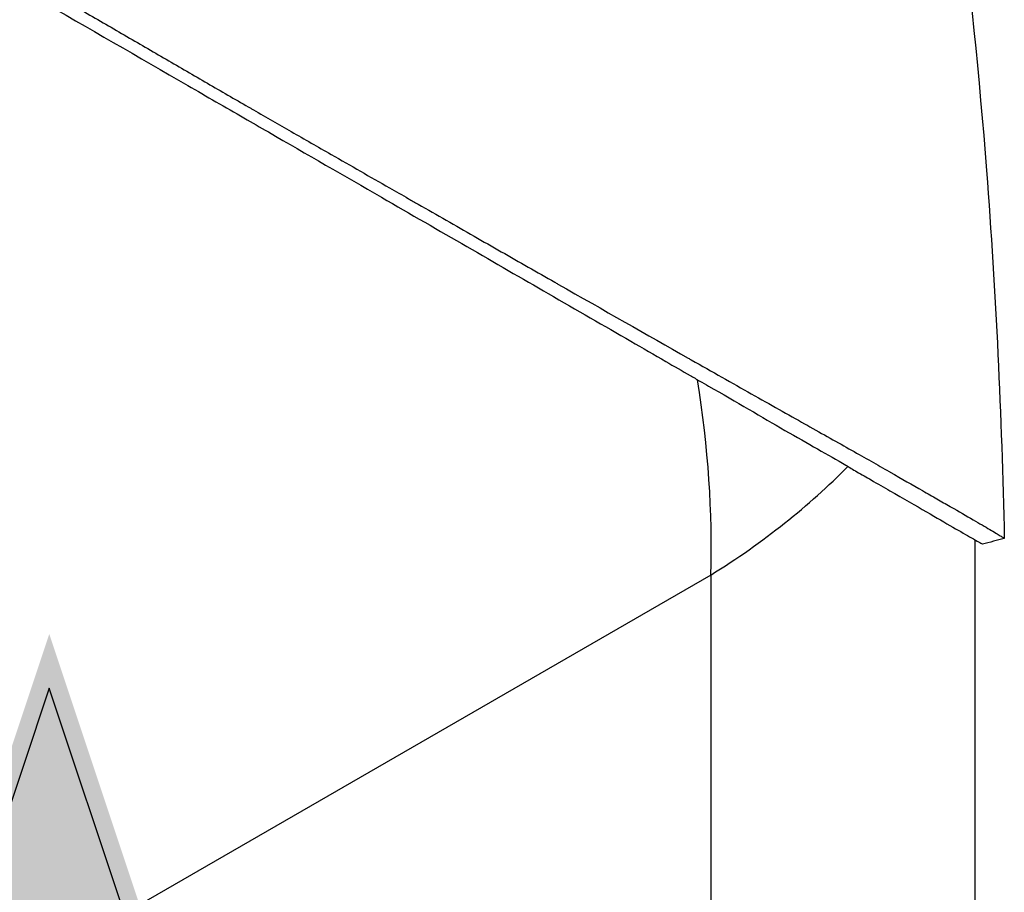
# Model space of a CAD drawing. Header units: millimetres. Extents: x 0 to 4378, y 0 to 2376.
# Tile 201 of 224: x 2745 to 2828, y 1260 to 1334. Entities that reach past the tile are written whole.
import ezdxf

# ---------------------------------------------------------------- set-up
doc = ezdxf.new("R2010")
doc.units = ezdxf.units.MM
doc.header["$LTSCALE"] = 0.2
doc.layers.add('01_Object Line', color=4, linetype='Continuous')
doc.layers.add('12_Before Rev.Num.', color=5, linetype='Continuous')

# ---------------------------------------------------------------- blocks, each defined once
blk = doc.blocks.new('Blk$A07R1-4W24J')
for p, q in [((57.959, 201.266), (57.955, 201.269)), ((59.515, 200.391), (59.518, 200.39)), ((64.624, 194.928), (64.624, 194.928)), ((76, 189.408), (76, 143.157)), ((53.74, 186.431), (-4.031, 153.077)), ((53.74, 186.431), (53.74, 119.724))]:
    blk.add_line(p, q)
for major_axis, start_param, end_param in [((35.649, -67.156), 0.806744, 1.054595), ((-75.983, -2.705), 2.334848, 2.582757)]:
    blk.add_ellipse((0, 217.458), major_axis=major_axis, ratio=0.599654, start_param=start_param, end_param=end_param)
for points, knots in [([(70.619, 267.565), (73.824, 252.024), (75.765, 236.267), (77.777, 210.201), (78.252, 199.858), (78.482, 189.525)], [0, 0, 0, 0, 5.23636, 5.23636, 8.67459, 8.67459, 8.67459, 8.67459]), ([(-40.622, 258.048), (-39.633, 257.478), (-38.617, 256.891), (-37.578, 256.29), (-37.058, 255.99), (-36.533, 255.685), (-36.002, 255.379), (-35.472, 255.072), (-34.937, 254.762), (-34.396, 254.449), (-33.316, 253.824), (-32.215, 253.186), (-31.096, 252.538), (-30.537, 252.213), (-29.972, 251.886), (-29.405, 251.557), (-28.838, 251.228), (-28.268, 250.898), (-27.694, 250.565), (-27.677, 250.555), (-27.66, 250.545), (-27.642, 250.535), (-26.49, 249.866), (-25.325, 249.19), (-24.146, 248.506), (-23.557, 248.164), (-22.965, 247.819), (-22.371, 247.474), (-21.777, 247.13), (-21.181, 246.784), (-20.584, 246.437), (-19.39, 245.743), (-18.19, 245.045), (-16.983, 244.344), (-15.815, 243.665), (-14.641, 242.982), (-13.468, 242.3), (-13.429, 242.278), (-13.391, 242.255), (-13.352, 242.233), (-10.96, 240.842), (-8.558, 239.445), (-6.165, 238.053), (-4.968, 237.357), (-3.775, 236.663), (-2.583, 235.971), (-1.392, 235.279), (-0.203, 234.589), (0.98, 233.902), (2.173, 233.211), (3.359, 232.522), (4.54, 231.837), (5.721, 231.151), (6.898, 230.469), (8.065, 229.79), (9.232, 229.112), (10.39, 228.439), (11.543, 227.771), (12.695, 227.103), (13.842, 226.439), (14.98, 225.782), (15.059, 225.737), (15.138, 225.691), (15.217, 225.646), (16.282, 225.031), (17.342, 224.423), (18.393, 223.82), (19.519, 223.174), (20.635, 222.534), (21.742, 221.9), (23.402, 220.948), (25.042, 220.009), (26.662, 219.082), (27.201, 218.774), (27.737, 218.467), (28.27, 218.162), (28.54, 218.008), (28.809, 217.854), (29.077, 217.701), (29.876, 217.244), (30.668, 216.791), (31.454, 216.342), (33.025, 215.443), (34.572, 214.56), (36.095, 213.691), (37.618, 212.822), (39.116, 211.967), (40.592, 211.125), (40.682, 211.074), (40.773, 211.022), (40.864, 210.97), (44.704, 208.781), (48.368, 206.697), (51.847, 204.72), (51.933, 204.671), (52.019, 204.623), (52.104, 204.574), (52.978, 204.078), (53.839, 203.59), (54.684, 203.112), (55.529, 202.635), (56.358, 202.168), (57.162, 201.715), (58.77, 200.809), (60.279, 199.962), (61.656, 199.186), (61.715, 199.153), (61.774, 199.119), (61.833, 199.086), (63.21, 198.31), (64.455, 197.61), (65.602, 196.962), (66.176, 196.639), (66.725, 196.328), (67.253, 196.029), (67.781, 195.73), (68.289, 195.441), (68.777, 195.161), (68.808, 195.144), (68.838, 195.126), (68.869, 195.109), (69.839, 194.553), (70.748, 194.034), (71.589, 193.552), (72.01, 193.311), (72.414, 193.079), (72.8, 192.857), (73.187, 192.635), (73.555, 192.424), (73.906, 192.222), (73.923, 192.212), (73.94, 192.202), (73.958, 192.192), (74.663, 191.786), (75.294, 191.421), (75.845, 191.101), (76.396, 190.781), (76.866, 190.507), (77.251, 190.28), (77.443, 190.167), (77.614, 190.066), (77.763, 189.977), (77.912, 189.888), (78.039, 189.811), (78.143, 189.748), (78.246, 189.685), (78.327, 189.634), (78.383, 189.598), (78.44, 189.561), (78.472, 189.538), (78.48, 189.528), (78.48, 189.528), (78.48, 189.528), (78.48, 189.528), (78.482, 189.526), (78.482, 189.524), (78.481, 189.524)], [0, 0, 0, 0, 0.0041991, 0.0041991, 0.0041991, 0.0062987, 0.0062987, 0.0062987, 0.0083983, 0.0083983, 0.0083983, 0.0125974, 0.0125974, 0.0125974, 0.014697, 0.014697, 0.014697, 0.0167965, 0.0167965, 0.0167965, 0.0168599, 0.0168599, 0.0168599, 0.0210764, 0.0210764, 0.0210764, 0.0231847, 0.0231847, 0.0231847, 0.025293, 0.025293, 0.025293, 0.0295096, 0.0295096, 0.0295096, 0.0335924, 0.0335924, 0.0335924, 0.0337261, 0.0337261, 0.0337261, 0.0420526, 0.0420526, 0.0420526, 0.0462159, 0.0462159, 0.0462159, 0.0503791, 0.0503791, 0.0503791, 0.0545745, 0.0545745, 0.0545745, 0.0587698, 0.0587698, 0.0587698, 0.0629602, 0.0629602, 0.0629602, 0.0671505, 0.0671505, 0.0671505, 0.0674414, 0.0674414, 0.0674414, 0.0713694, 0.0713694, 0.0713694, 0.0755743, 0.0755743, 0.0755743, 0.0818817, 0.0818817, 0.0818817, 0.0839768, 0.0839768, 0.0839768, 0.0850355, 0.0850355, 0.0850355, 0.0881892, 0.0881892, 0.0881892, 0.0944966, 0.0944966, 0.0944966, 0.1008041, 0.1008041, 0.1008041, 0.1011921, 0.1011921, 0.1011921, 0.1176445, 0.1176445, 0.1176445, 0.1180502, 0.1180502, 0.1180502, 0.1221943, 0.1221943, 0.1221943, 0.1263384, 0.1263384, 0.1263384, 0.1346266, 0.1346266, 0.1346266, 0.1349824, 0.1349824, 0.1349824, 0.143338, 0.143338, 0.143338, 0.1475158, 0.1475158, 0.1475158, 0.1516936, 0.1516936, 0.1516936, 0.1519551, 0.1519551, 0.1519551, 0.160293, 0.160293, 0.160293, 0.164462, 0.164462, 0.164462, 0.168631, 0.168631, 0.168631, 0.1688379, 0.1688379, 0.1688379, 0.1772635, 0.1772635, 0.1772635, 0.1856891, 0.1856891, 0.1856891, 0.1899019, 0.1899019, 0.1899019, 0.1941147, 0.1941147, 0.1941147, 0.1983275, 0.1983275, 0.1983275, 0.2025403, 0.2025403, 0.2025403, 0.2026348, 0.2026348, 0.2026348, 0.2036779, 0.2036779, 0.2036779, 0.2036779]), ([(-40.622, 256.742), (-37.879, 255.153), (-34.929, 253.452), (-28.806, 249.913), (-25.677, 248.102), (-16.053, 242.553), (-9.458, 238.757), (1.299, 232.544), (5.534, 230.096), (11.262, 226.787), (12.845, 225.873), (15.095, 224.574), (15.78, 224.179), (19.719, 221.904), (22.9, 220.065), (30.903, 215.444), (35.608, 212.729), (42.443, 208.784), (44.763, 207.445), (48.005, 205.57), (48.99, 205.001), (50.649, 204.039), (51.333, 203.642), (52.283, 203.095), (52.552, 202.941), (53.068, 202.646), (53.314, 202.505), (53.559, 202.366)], [-12.224149, -12.224149, -12.224149, -12.224149, -11.037359, -11.037359, -9.877095, -9.877095, -7.592298, -7.592298, -6.07984, -6.07984, -5.495393, -5.495393, -5.239423, -5.239423, -4.019638, -4.019638, -2.082992, -2.082992, -1.043435, -1.043435, -0.581051, -0.581051, -0.251822, -0.251822, -0.120605, -0.120605, -0.000021, -0.000021, -0.000021, -0.000021]), ([(53.559, 202.366), (55.921, 201.025), (58.061, 199.746), (61.931, 197.51), (63.656, 196.563), (65.118, 195.71)], [-2.319062, -2.319062, -2.319062, -2.319062, -1.1611, -1.1611, -0.001522, -0.001522, -0.001522, -0.001522]), ([(65.118, 195.71), (65.264, 195.606), (65.414, 195.517), (65.726, 195.334), (65.888, 195.239), (66.463, 194.906), (66.867, 194.675), (67.809, 194.135), (68.338, 193.83), (69.981, 192.885), (71.008, 192.291), (73.611, 190.787), (74.905, 190.038), (76.209, 189.288), (76.52, 189.11), (76.628, 189.048), (76.636, 189.043), (76.647, 189.037), (76.65, 189.035), (76.65, 189.035)], [-12.052589, -12.052589, -12.052589, -12.052589, -11.934103, -11.934103, -11.804161, -11.804161, -11.469421, -11.469421, -10.998435, -10.998435, -9.945484, -9.945484, -7.985272, -7.985272, -6.766883, -6.766883, -6.634722, -6.634722, -6.494041, -6.494041, -6.494041, -6.494041])]:
    blk.add_open_spline(points, degree=3, knots=knots)
blk.add_open_spline([(78.481, 189.524), (77.871, 189.361), (77.26, 189.198), (76.65, 189.035)], degree=3)
blk = doc.blocks.new('Blk$A46N0-6W24B')
at = {"layer": '12_Before Rev.Num.'}
blk.add_hatch(color=256, dxfattribs=at).paths.add_polyline_path([(-0.937, 48.967), (-5.689, 34.711), (3.815, 34.711)])
for p, q in [((-0.937, 46.591), (-4.897, 34.711)), ((3.023, 34.711), (-0.937, 46.591))]:
    blk.add_line(p, q, dxfattribs=at)

msp = doc.modelspace()

# ---------------------------------------------------------------- block references
at = {"xscale": 1.92, "yscale": 1.92, "zscale": 1.92}
msp.add_blockref('Blk$A46N0-6W24B', (2749.308, 1187.912), dxfattribs=at)
at = {"layer": '01_Object Line'}
msp.add_blockref('Blk$A07R1-4W24J', (2749.512, 1100.467), dxfattribs=at)

doc.saveas('drawing.dxf')
